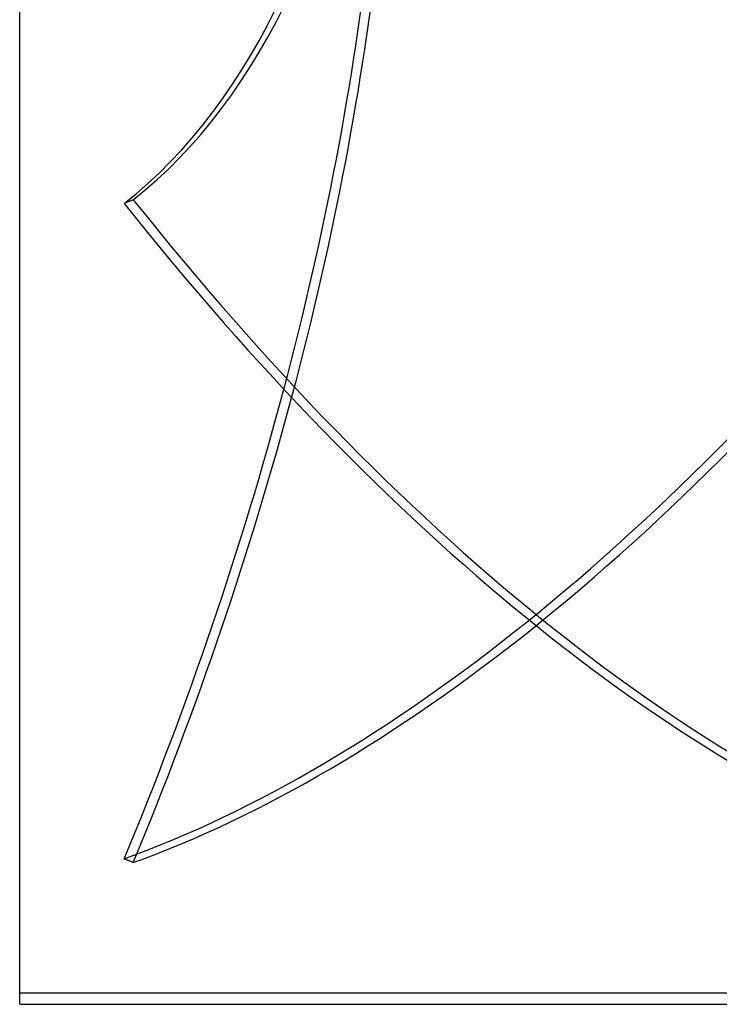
# Model space of a CAD drawing. Header units: millimetres. Extents: x -82 to 97, y -215 to 215.
# Tile 2 of 81: x -82 to -19, y -160 to -71. Entities that reach past the tile are written whole.
import ezdxf

# ---------------------------------------------------------------- set-up
doc = ezdxf.new("R2010")
doc.units = ezdxf.units.MM
doc.layers.add('MAIN-1', color=7, linetype='Continuous')
doc.layers.add('MAIN-2', color=7, linetype='Continuous')

msp = doc.modelspace()

# ---------------------------------------------------------------- linework, layer by layer
at = {"layer": 'MAIN-1'}
for q in [(-82, 159.5), (-11, -159.5)]:
    msp.add_line((-82, -159.5), q, dxfattribs=at)
at = {"layer": 'MAIN-2'}
for p, q in [((-71.773, -87.054), (-72.582, -87.4)), ((-71.773, -146.745), (-72.582, -146.4)), ((-5.5, -158.5), (-82, -158.5))]:
    msp.add_line(p, q, dxfattribs=at)
for centre, major_axis, start_param, end_param in [((-145.241, 59.326), (-64.739, 151.595), -3.012693, -2.46516), ((-146.05, 58.981), (-64.739, 151.595), -3.012693, -2.46516), ((-146.05, -118.893), (64.739, 151.595), -1.549213, -1.00168), ((-145.241, -119.239), (64.739, 151.595), -1.549213, -1.00168), ((-35.905, 38.296), (79.305, -185.704), -1.045899, -0.424421), ((-35.095, 38.642), (-79.305, 185.704), 2.095693, 2.724012), ((-35.905, 38.642), (-79.305, -185.704), 0.417581, 1.039059), ((-35.095, 38.296), (79.305, 185.704), -2.724012, -2.109677)]:
    msp.add_ellipse(centre, major_axis=major_axis, ratio=0.475528, start_param=start_param, end_param=end_param, dxfattribs=at)

doc.saveas('drawing.dxf')
